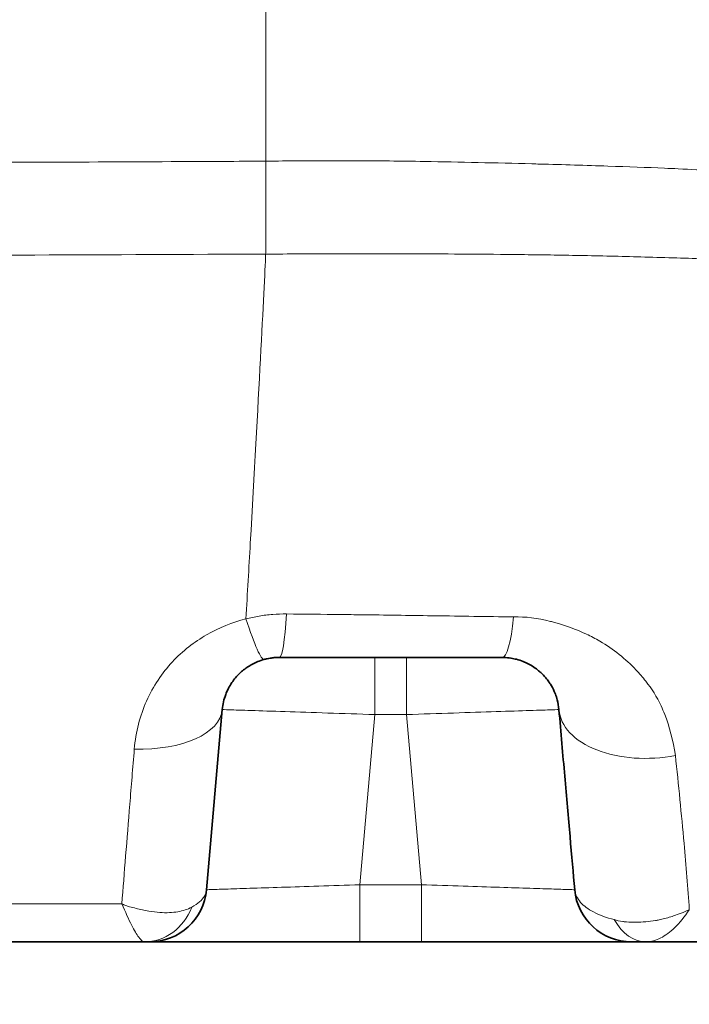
# Model space of a CAD drawing. Header units: millimetres. Extents: x 5 to 415, y 5 to 292.
# Tile 84 of 199: x 186.8 to 190.32, y 218.53 to 223.7. Entities that reach past the tile are written whole.
import ezdxf

# ---------------------------------------------------------------- set-up
doc = ezdxf.new("R2010")
doc.units = ezdxf.units.MM
for name, color, linetype, lineweight in [('Sichtbar (ISO)', 7, 'Continuous', 35), ('Sichtbar schmal (ISO)', 7, 'Continuous', 18), ('Symbol (ISO)', 7, 'Continuous', 25)]:
    doc.layers.add(name, color=color, linetype=linetype, lineweight=lineweight)
doc.styles.add('Notiztext (ISO)', font='isocpeur.ttf')
doc.dimstyles.new('Standard - Methode 1b (ISO)$7', dxfattribs={"dimtxt": 3.5, "dimasz": 2.5, "dimexe": 2, "dimexo": 0, "dimgap": 0.762, "dimtad": 1, "dimtoh": 1, "dimdsep": 46, "dimtxsty": 'Notiztext (ISO)', "dimcen": 0.09, "dimdle": 10, "dimclrd": 256, "dimclre": 256, "dimclrt": 256, "dimazin": 2, "dimtfac": 1, "dimtmove": 0, "dimatfit": 3, "dimfxl": 1, "dimtolj": 1, "dimlwd": -1, "dimlwe": -1, "dimarcsym": 0})

msp = doc.modelspace()

# ---------------------------------------------------------------- linework, layer by layer
at = {"layer": 'Sichtbar (ISO)'}
for p, q in [((188.16521779, 220.34920055), (189.33540327, 220.34920055)), ((187.78354407, 219.12876447), (187.86635932, 220.07534714)), ((188.91173474, 218.85491055), (188.58888743, 218.85491055)), ((190.015959, 218.85490954), (190.01596321, 218.85490954))]:
    msp.add_line(p, q, dxfattribs=at)
for centre, start, end in [((187.4846856, 219.15491055), 270.00002657, 355.00006629), ((190.01593656, 219.15491055), 185.00187566, 270.00085182)]:
    msp.add_arc(centre, 0.3, start, end, dxfattribs=at)
for points, knots in [([(187.86635933, 220.07534719), (187.86755823, 220.08904851), (187.87168737, 220.11542059), (187.88290279, 220.15301648), (187.89778919, 220.18669928), (187.91542564, 220.21646533), (187.93499928, 220.24240779), (187.95589916, 220.26479245), (187.97771945, 220.28395825), (188.00055888, 220.30048792), (188.02523092, 220.31506879), (188.05323521, 220.32814854), (188.07390156, 220.33519695), (188.08500301, 220.3382777)], [0, 0, 0, 0, 0.1251940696, 0.2399423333, 0.3456555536, 0.4428961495, 0.5322923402, 0.614749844, 0.691632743, 0.7639563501, 0.8360118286, 0.9131564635, 1, 1, 1, 1]), ([(188.16521777, 220.34920055), (188.16355965, 220.34920055), (188.1615416, 220.34919539), (188.15831494, 220.34912113), (188.15508828, 220.34904687), (188.15065307, 220.34886278), (188.14756307, 220.34868062), (188.14447306, 220.34849846), (188.14272513, 220.34837265), (188.13959646, 220.34810447), (188.13646778, 220.34783628), (188.13196245, 220.34737409), (188.12833326, 220.34692448), (188.12470407, 220.34647486), (188.12194399, 220.346093), (188.11778496, 220.34542704), (188.11362592, 220.34476108), (188.10807566, 220.34376421), (188.10246137, 220.34256319), (188.09684707, 220.34136218), (188.09116128, 220.33998652), (188.08500348, 220.33827783)], [0.0000000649, 0.0000000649, 0.0000000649, 0.0000000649, 0.14285714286, 0.14285714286, 0.14285714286, 0.28571428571, 0.28571428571, 0.28571428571, 0.42857142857, 0.42857142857, 0.42857142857, 0.57142857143, 0.57142857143, 0.57142857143, 0.71428571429, 0.71428571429, 0.71428571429, 0.85714285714, 0.85714285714, 0.85714285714, 1, 1, 1, 1]), ([(189.33540352, 220.34920055), (189.34843806, 220.34920002), (189.36125857, 220.34834087), (189.37383743, 220.34671549), (189.38446972, 220.34534163), (189.39493247, 220.34341842), (189.4051914, 220.34097063), (189.40706963, 220.34052249), (189.40894105, 220.34005668), (189.41080593, 220.33957326), (189.42285683, 220.33644942), (189.43461878, 220.33259349), (189.4460289, 220.32806435), (189.45505824, 220.32448024), (189.46386858, 220.32047565), (189.47246151, 220.31606261), (189.47472723, 220.31489901), (189.47697778, 220.31370697), (189.47921344, 220.31248619), (189.48992798, 220.30663555), (189.50029543, 220.30012882), (189.51029655, 220.29295165), (189.51802726, 220.28740382), (189.52553889, 220.2814557), (189.53282434, 220.27508853), (189.53496399, 220.27321857), (189.53708402, 220.27131246), (189.53918403, 220.26936923), (189.54843453, 220.26080938), (189.55729683, 220.25153132), (189.56569267, 220.24147336), (189.57106024, 220.23504318), (189.57623665, 220.22829472), (189.58120173, 220.22119964), (189.58400292, 220.21719674), (189.58673666, 220.21308352), (189.58939664, 220.20885337), (189.59677141, 220.19712535), (189.60358377, 220.18450026), (189.60963431, 220.17085513), (189.61181528, 220.16593662), (189.61389607, 220.1608868), (189.61586638, 220.15569512), (189.61936218, 220.14648383), (189.62251225, 220.13682555), (189.62522669, 220.12667027), (189.62947106, 220.11079124), (189.63265667, 220.09369235), (189.63426289, 220.07534661)], [0, 0, 0, 0, 0.0909090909, 0.0909090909, 0.0909090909, 0.1677499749, 0.1677499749, 0.1677499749, 0.1818181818, 0.1818181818, 0.1818181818, 0.2727272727, 0.2727272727, 0.2727272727, 0.3446676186, 0.3446676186, 0.3446676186, 0.3636363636, 0.3636363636, 0.3636363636, 0.4545454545, 0.4545454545, 0.4545454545, 0.5248167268, 0.5248167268, 0.5248167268, 0.5454545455, 0.5454545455, 0.5454545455, 0.6363636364, 0.6363636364, 0.6363636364, 0.6944830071, 0.6944830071, 0.6944830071, 0.7272727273, 0.7272727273, 0.7272727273, 0.8181818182, 0.8181818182, 0.8181818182, 0.8509508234, 0.8509508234, 0.8509508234, 0.9090909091, 0.9090909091, 0.9090909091, 1, 1, 1, 1]), ([(189.63426289, 220.07534661), (189.64484113, 219.95448791), (189.6652475, 219.72117903), (189.69321617, 219.40147243), (189.7095192, 219.21525294), (189.71711354, 219.12875605)], [0, 0, 0, 0, 0.33333333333, 0.66666666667, 0.99999827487, 0.99999827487, 0.99999827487, 0.99999827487]), ([(186.44436826, 218.85491055), (186.54368926, 218.85491055), (186.87644028, 218.8549105), (187.21416561, 218.85491105), (187.45159481, 218.85491055), (187.45682823, 218.85491055)], [0, 0, 0, 0, 0.2936578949, 0.9844525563, 1, 1, 1, 1]), ([(187.45682823, 218.85491055), (187.45686965, 218.85491055), (187.46952785, 218.85491074), (187.46879352, 218.85491048), (187.48100163, 218.85491057), (187.48395379, 218.85491055), (187.48468575, 218.85491055), (187.48468574, 218.85491055)], [0, 0, 0, 0, 0.0003001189, 0.3060302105, 0.5810995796, 0.8332406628, 1, 1, 1, 1]), ([(187.70782025, 218.85491045), (187.7045961, 218.85491045), (187.70139991, 218.85491046), (187.69823219, 218.85491048), (187.67121843, 218.85491064), (187.64598416, 218.85491168), (187.62330598, 218.85491234), (187.5870149, 218.8549134), (187.5574258, 218.85491176), (187.53506971, 218.85491105), (187.53382705, 218.85491101), (187.53260949, 218.85491098), (187.5314167, 218.85491096)], [0.59098067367, 0.59098067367, 0.59098067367, 0.59098067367, 0.6, 0.6, 0.6, 0.67691527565, 0.67691527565, 0.67691527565, 0.8, 0.8, 0.8, 0.80684160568, 0.80684160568, 0.80684160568, 0.80684160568]), ([(188.1450293, 218.8549114), (188.10388595, 218.8549112), (188.06376557, 218.85491079), (188.02493964, 218.85491056), (188.00322524, 218.85491044), (187.9819136, 218.85491038), (187.96104389, 218.85491037)], [0.26548459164, 0.26548459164, 0.26548459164, 0.26548459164, 0.34469814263, 0.34469814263, 0.34469814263, 0.38900035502, 0.38900035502, 0.38900035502, 0.38900035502]), ([(188.58888743, 218.85491055), (188.48560274, 218.85490326), (188.38726059, 218.85490885), (188.29282743, 218.85491056), (188.28498285, 218.8549107), (188.27716631, 218.85491083), (188.26937767, 218.85491094)], [0, 0, 0, 0, 0.17305452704, 0.17305452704, 0.17305452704, 0.18743021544, 0.18743021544, 0.18743021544, 0.18743021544]), ([(189.26816651, 218.85491137), (189.26777954, 218.85491137), (189.26739244, 218.85491136), (189.26700519, 218.85491136), (189.24946193, 218.8549112), (189.23163055, 218.8549112), (189.21352172, 218.85491138), (189.11993321, 218.8549123), (189.01912804, 218.85490176), (188.91173474, 218.85491055)], [0.79928425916, 0.79928425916, 0.79928425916, 0.79928425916, 0.8, 0.8, 0.8, 0.83242480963, 0.83242480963, 0.83242480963, 1, 1, 1, 1]), ([(189.97487129, 218.85491076), (189.97133524, 218.85491097), (189.96756196, 218.85491112), (189.96354603, 218.85491123), (189.93944808, 218.85491189), (189.90707286, 218.85491094), (189.86663325, 218.85491059), (189.8485874, 218.85491044), (189.82894582, 218.85491039), (189.80781888, 218.85491043), (189.77329793, 218.85491049), (189.73477618, 218.85491075), (189.69331049, 218.85491073), (189.66232923, 218.85491072), (189.62971092, 218.85491041), (189.59603237, 218.85491039)], [0.1769540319, 0.1769540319, 0.1769540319, 0.1769540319, 0.2, 0.2, 0.2, 0.33828944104, 0.33828944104, 0.33828944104, 0.4, 0.4, 0.4, 0.50083371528, 0.50083371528, 0.50083371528, 0.57617201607, 0.57617201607, 0.57617201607, 0.57617201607]), ([(190.01594102, 218.85491055), (190.01594081, 218.85491055), (190.01594782, 218.85491055), (190.01596197, 218.85491055), (190.01608406, 218.85491055), (190.01673491, 218.85491056), (190.0178775, 218.85491056), (190.01907006, 218.85491056), (190.02079814, 218.85491056), (190.02305703, 218.85491055), (190.02376098, 218.85491055), (190.02451676, 218.85491055), (190.02532491, 218.85491055), (190.0272586, 218.85491055), (190.0294756, 218.85491055), (190.03196664, 218.85491055), (190.03583066, 218.85491055), (190.04035596, 218.85491055), (190.04546312, 218.85491055), (190.04757573, 218.85491056), (190.04978743, 218.85491056), (190.05209011, 218.85491056), (190.05616983, 218.85491056), (190.06055243, 218.85491057), (190.06523922, 218.85491056), (190.07371541, 218.85491056), (190.08316831, 218.85491055), (190.09372562, 218.85491055)], [0, 0, 0, 0, 0.0155439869, 0.0155439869, 0.0155439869, 0.1496885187, 0.1496885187, 0.1496885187, 0.2897005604, 0.2897005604, 0.2897005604, 0.3333333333, 0.3333333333, 0.3333333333, 0.4377343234, 0.4377343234, 0.4377343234, 0.5996775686, 0.5996775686, 0.5996775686, 0.6666666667, 0.6666666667, 0.6666666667, 0.7853528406, 0.7853528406, 0.7853528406, 1, 1, 1, 1]), ([(190.09372613, 218.85491055), (190.1903195, 218.85491055), (190.45127093, 218.85491055), (190.88623337, 218.85491055), (191.40358191, 218.85491055), (191.92383451, 218.85491055), (192.40456004, 218.85491055), (192.82168538, 218.85491055), (193.18674408, 218.85491055), (193.53301182, 218.85491055), (193.75507013, 218.85491055), (193.87058106, 218.85491056)], [0, 0, 0, 0, 0.06827542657, 0.18529020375, 0.31328126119, 0.44631391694, 0.57241618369, 0.68461379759, 0.78475678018, 0.88599937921, 0.9999999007, 0.9999999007, 0.9999999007, 0.9999999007])]:
    msp.add_open_spline(points, degree=3, knots=knots, dxfattribs=at)
for points in [[(187.53141683, 218.85491096), (187.50290242, 218.85491057), (187.48898999, 218.85490405), (187.48455601, 218.85490996)], [(187.96104386, 218.85491037), (187.86491886, 218.85491033), (187.77834206, 218.85491054), (187.70782088, 218.85491046)], [(188.26937771, 218.85491094), (188.22708736, 218.85491154), (188.18548923, 218.85491161), (188.14502441, 218.85491143)], [(189.59603319, 218.85491042), (189.49831029, 218.85491024), (189.38588607, 218.85491246), (189.26816651, 218.85491137)], [(190.00232153, 218.85490771), (189.99561368, 218.85490859), (189.98645332, 218.85491007), (189.97487125, 218.85491076)], [(190.01606615, 218.85490996), (190.01385073, 218.85490701), (190.0094447, 218.85490741), (190.00168205, 218.85490809)], [(190.01593656, 218.85491055), (190.01581513, 218.85490641), (190.01129547, 218.85490654), (190.00240906, 218.85490772)]]:
    msp.add_open_spline(points, degree=3, dxfattribs=at)
at = {"layer": 'Sichtbar schmal (ISO)'}
for p, q in [((188.09552059, 222.95676873), (188.0954997, 228.35517716)), ((188.66712766, 220.34920055), (188.66712766, 220.04920038)), ((188.8334945, 220.0491999), (188.8334945, 220.34920055)), ((188.58888743, 219.15491119), (188.66712765, 220.04920038)), ((188.83349452, 220.0491999), (188.66712765, 220.04920038)), ((188.83349453, 220.0491999), (188.91173473, 219.15491118)), ((188.91173474, 219.15491118), (188.58888743, 219.15491119)), ((188.58888743, 218.85491055), (188.58888743, 219.15491119)), ((188.91173474, 219.15491118), (188.91173474, 218.85491055)), ((190.31482621, 219.08242958), (190.31482798, 219.08243042)), ((190.31578402, 219.06932391), (190.31578266, 219.06932161)), ((190.27381653, 219.00449914), (190.27381614, 219.00449859))]:
    msp.add_line(p, q, dxfattribs=at)
for centre, major_axis, ratio, start_param, end_param in [((187.95231786, 220.82035001), (0.13267874, -0.48207408), 0.08228872, 5.280605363, 6.2833591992), ((188.16521792, 220.84920055), (-0.00000031, -0.5), 0.0920968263, 0.0000036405, 0.9969394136), ((189.33542232, 220.84920055), (-0.00001948, -0.5), 0.1492275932, 0.0000092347, 0.9586758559), ((189.33547072, 220.84920054), (-0.0000688, -0.49999998), 0.1885028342, 0.9594104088, 0.9594701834), ((187.36826178, 220.11892275), (0.49809747, -0.04357649), 0.4972243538, 4.828054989, 6.283188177), ((190.13236031, 220.11892365), (-0.4980974, -0.04357727), 0.5959325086, 6.2831845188, 8.0319557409), ((187.45678756, 219.15491053), (0.00020964, -0.29999992), 0.9025612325, 6.282561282, 7.4502066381), ((190.09370621, 219.15491055), (0.00003956, -0.3), 0.7093344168, 5.3699455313, 6.283089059)]:
    msp.add_ellipse(centre, major_axis=major_axis, ratio=ratio, start_param=start_param, end_param=end_param, dxfattribs=at)
for points, knots in [([(188.09552059, 222.95676873), (187.94548424, 222.95591201), (187.79600254, 222.95518271), (187.64597429, 222.95446695), (187.39073302, 222.95324924), (187.13508522, 222.95218329), (186.87961615, 222.95127953), (186.45831967, 222.94978912), (186.03750912, 222.94874117), (185.61656154, 222.94797659), (185.14409258, 222.94711843), (184.67145099, 222.94661726), (184.19882901, 222.94636077), (183.67652013, 222.9460773), (183.15423521, 222.94609266), (182.63191418, 222.94612911), (182.05777915, 222.94616918), (181.4836005, 222.94623474), (180.90943502, 222.9462568), (180.28240014, 222.94628089), (179.65538096, 222.9462531), (179.02836077, 222.94625307), (178.34701434, 222.94625304), (177.66566671, 222.94628578), (176.98431741, 222.94632331), (176.24612192, 222.94636397), (175.50792447, 222.94641023), (174.76972726, 222.9464537), (173.97002349, 222.94650079), (173.17032, 222.94654459), (172.37061648, 222.94658752), (171.50359866, 222.94663407), (170.63658082, 222.94667959), (169.76956304, 222.94672418), (168.82944466, 222.94677253), (167.88932636, 222.94681978), (166.94920811, 222.94686693), (165.92996617, 222.94691806), (164.9107243, 222.94696907), (163.89148243, 222.94702104), (162.78594138, 222.94707741), (161.68040034, 222.94713491), (160.57485921, 222.94719226), (159.37432464, 222.94725454), (158.17378997, 222.94731663), (156.97325523, 222.94737676), (155.66918615, 222.94744209), (154.365117, 222.9475051), (153.06104774, 222.94756357), (151.65238649, 222.94762673), (150.24372513, 222.94768458), (148.83506366, 222.94773431), (147.32213079, 222.94778772), (145.80919779, 222.94783177), (144.29626468, 222.94786286), (142.67933605, 222.94789608), (141.06240729, 222.94791451), (139.44547836, 222.94791403)], [0, 0, 0, 0, 0.0092554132, 0.0092554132, 0.0092554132, 0.0250015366, 0.0250015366, 0.0250015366, 0.0509686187, 0.0509686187, 0.0509686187, 0.0801139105, 0.0801139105, 0.0801139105, 0.1123232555, 0.1123232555, 0.1123232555, 0.1477277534, 0.1477277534, 0.1477277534, 0.1863923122, 0.1863923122, 0.1863923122, 0.2284068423, 0.2284068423, 0.2284068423, 0.2739267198, 0.2739267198, 0.2739267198, 0.3232393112, 0.3232393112, 0.3232393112, 0.3767027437, 0.3767027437, 0.3767027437, 0.4346738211, 0.4346738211, 0.4346738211, 0.4975239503, 0.4975239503, 0.4975239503, 0.5656955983, 0.5656955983, 0.5656955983, 0.6397248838, 0.6397248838, 0.6397248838, 0.7201384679, 0.7201384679, 0.7201384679, 0.8070015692, 0.8070015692, 0.8070015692, 0.9002944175, 0.9002944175, 0.9002944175, 1, 1, 1, 1]), ([(188.09406181, 222.46869022), (188.09440234, 222.47535005), (188.09468889, 222.49309874), (188.09492657, 222.52065536), (188.09502587, 222.53216802), (188.09511685, 222.54532083), (188.09519885, 222.5599506), (188.09531312, 222.58033853), (188.09540993, 222.60359369), (188.09548715, 222.62930271), (188.09561978, 222.67345974), (188.09569516, 222.72477722), (188.09569578, 222.78085567), (188.0956964, 222.83693413), (188.09562238, 222.89795226), (188.09552059, 222.95676873)], [0, 0, 0, 0, 0.25, 0.25, 0.25, 0.3544455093, 0.3544455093, 0.3544455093, 0.5, 0.5, 0.5, 0.75, 0.75, 0.75, 1, 1, 1, 1]), ([(191.3255576, 222.83160337), (191.21684011, 222.84377949), (191.10718699, 222.85486023), (190.99934412, 222.86479802), (190.91135532, 222.87290624), (190.82461652, 222.88025122), (190.74151711, 222.88677294), (190.70337372, 222.88976646), (190.66599507, 222.89257114), (190.62896253, 222.89520939), (190.50803718, 222.90382426), (190.39124615, 222.91064515), (190.26042542, 222.91668373), (190.23705195, 222.91776263), (190.21321554, 222.91881712), (190.18880765, 222.9198532), (190.09693872, 222.92375291), (189.99678412, 222.92746485), (189.89131494, 222.93096917), (189.77722504, 222.93475992), (189.65695973, 222.93830351), (189.53436772, 222.94162751), (189.52004907, 222.94201575), (189.50569922, 222.94240099), (189.49132683, 222.94278325), (189.39841319, 222.94525446), (189.30404071, 222.94760295), (189.21038584, 222.94970243), (189.11516124, 222.95183711), (189.02068782, 222.95371454), (188.92831107, 222.95523054), (188.86593116, 222.95625426), (188.80450577, 222.95711315), (188.74441534, 222.95777109), (188.72365723, 222.95799837), (188.70307377, 222.95820101), (188.68266083, 222.95837965), (188.6083545, 222.95902993), (188.53630601, 222.95936229), (188.46624671, 222.95940277), (188.3997211, 222.95944121), (188.33499122, 222.95921645), (188.27193142, 222.95874973), (188.21170841, 222.958304), (188.15300498, 222.95763759), (188.09552059, 222.95676873)], [0, 0, 0, 0, 0.1101383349, 0.1101383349, 0.1101383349, 0.2, 0.2, 0.2, 0.2412473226, 0.2412473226, 0.2412473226, 0.375935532, 0.375935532, 0.375935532, 0.4, 0.4, 0.4, 0.4905763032, 0.4905763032, 0.4905763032, 0.5885560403, 0.5885560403, 0.5885560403, 0.6, 0.6, 0.6, 0.6739821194, 0.6739821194, 0.6739821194, 0.7492042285, 0.7492042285, 0.7492042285, 0.8, 0.8, 0.8, 0.8175472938, 0.8175472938, 0.8175472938, 0.8814222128, 0.8814222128, 0.8814222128, 0.9420753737, 0.9420753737, 0.9420753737, 1, 1, 1, 1]), ([(188.09406181, 222.46869037), (187.69006957, 222.46678234), (187.28576831, 222.46511171), (186.88132734, 222.46379314), (186.77993043, 222.46346256), (186.67852475, 222.46315485), (186.57711294, 222.46287431), (186.25729504, 222.4619896), (185.93741845, 222.46137552), (185.6174749, 222.46092902), (185.43127894, 222.46066918), (185.24506032, 222.46046586), (185.05882052, 222.46029688), (184.77229733, 222.46003691), (184.48571712, 222.45985776), (184.19909471, 222.45974071), (183.67680761, 222.45952743), (183.15438032, 222.45952061), (182.63186747, 222.45952822), (182.42782085, 222.4595312), (182.22376119, 222.45953641), (182.01968869, 222.45954538), (181.64962613, 222.45956165), (181.27953957, 222.45959008), (180.90942608, 222.4596063), (180.28244591, 222.45963378), (179.65538844, 222.45962627), (179.02835852, 222.4596382), (179.0118771, 222.45963852), (178.99539569, 222.45963884), (178.97891431, 222.45963918), (178.3140314, 222.45965288), (177.64916325, 222.45968654), (176.98429014, 222.45972195), (176.63552644, 222.45974052), (176.28676137, 222.45975957), (175.93799091, 222.45977938), (175.54856574, 222.4598015), (175.15913507, 222.45982456), (174.7696987, 222.45984725), (173.97001764, 222.45989385), (173.17031257, 222.45993893), (172.3705898, 222.45998435), (171.50359105, 222.46003359), (170.63657149, 222.46008323), (169.76953767, 222.46013266), (168.8294334, 222.46018626), (167.88931236, 222.46023962), (166.94918331, 222.46029284), (165.92994698, 222.46035055), (164.91070122, 222.46040811), (163.89145725, 222.46046544), (163.85191309, 222.46046767), (163.81236893, 222.46046989), (163.77282478, 222.46047211), (162.70682274, 222.46053206), (161.64082273, 222.46059166), (160.57483357, 222.46065004), (159.37428135, 222.46071578), (158.17374289, 222.46077995), (156.97323048, 222.46084115), (155.66912616, 222.46090762), (154.36505258, 222.46097059), (153.06102559, 222.46102829), (150.13914201, 222.46115756), (147.21749235, 222.46126037), (144.29625451, 222.46131678), (142.67919283, 222.46134801), (141.06225733, 222.46136503), (139.44547831, 222.46136445)], [0, 0, 0, 0, 0.0249844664, 0.0249844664, 0.0249844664, 0.031248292, 0.031248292, 0.031248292, 0.0510022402, 0.0510022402, 0.0510022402, 0.0624983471, 0.0624983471, 0.0624983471, 0.0801846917, 0.0801846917, 0.0801846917, 0.1124129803, 0.1124129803, 0.1124129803, 0.1249984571, 0.1249984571, 0.1249984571, 0.1478208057, 0.1478208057, 0.1478208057, 0.1864823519, 0.1864823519, 0.1864823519, 0.1874985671, 0.1874985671, 0.1874985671, 0.2284941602, 0.2284941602, 0.2284941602, 0.2499986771, 0.2499986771, 0.2499986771, 0.2740098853, 0.2740098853, 0.2740098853, 0.3233152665, 0.3233152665, 0.3233152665, 0.3767684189, 0.3767684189, 0.3767684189, 0.4347264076, 0.4347264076, 0.4347264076, 0.4975612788, 0.4975612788, 0.4975612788, 0.4999991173, 0.4999991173, 0.4999991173, 0.5657165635, 0.5657165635, 0.5657165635, 0.6397297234, 0.6397297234, 0.6397297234, 0.7201294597, 0.7201294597, 0.7201294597, 0.9002780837, 0.9002780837, 0.9002780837, 1, 1, 1, 1]), ([(188.09406181, 222.46869023), (188.09470136, 222.46869275), (188.15519551, 222.46895144), (188.27624389, 222.46934453), (188.46686381, 222.46981487), (188.67409666, 222.46999696), (188.90412318, 222.46973665), (189.16102862, 222.46867021), (189.44499154, 222.46613915), (189.75273297, 222.46144694), (190.07439487, 222.4539872), (190.40927306, 222.44362142), (190.75766771, 222.43068413), (191.12290237, 222.41652711), (191.50549083, 222.40422027), (191.90169744, 222.39677842), (192.3113747, 222.39680444), (192.72768161, 222.40507602), (193.13529434, 222.41982064), (193.51621102, 222.43686293), (193.86093157, 222.4530306), (194.1726417, 222.46684304), (194.37171828, 222.47479143), (194.46684729, 222.4783068)], [0, 0, 0, 0, 0.0002320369, 0.0216014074, 0.0445256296, 0.0697348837, 0.0979592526, 0.1299248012, 0.1663290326, 0.2069646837, 0.2504958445, 0.2970046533, 0.3481273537, 0.4045824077, 0.4667667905, 0.5344910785, 0.6068493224, 0.6839464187, 0.7609734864, 0.8316679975, 0.8940650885, 0.9496470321, 1, 1, 1, 1]), ([(187.40422383, 219.86788234), (187.41149329, 219.95771), (187.43352584, 220.04277747), (187.46820182, 220.12027868), (187.50287781, 220.19777989), (187.55019761, 220.26771216), (187.60415179, 220.32586899), (187.65810596, 220.38402583), (187.71868942, 220.43044356), (187.78413572, 220.46798604), (187.84958203, 220.50552852), (187.9198916, 220.53419385), (187.99028058, 220.55172875)], [0, 0, 0, 0, 0.25, 0.25, 0.25, 0.5, 0.5, 0.5, 0.75, 0.75, 0.75, 1, 1, 1, 1]), ([(188.20388982, 220.57776295), (188.29903774, 220.57687353), (188.39412793, 220.57589219), (188.48782379, 220.57481546), (188.52501151, 220.57438811), (188.561981, 220.57394616), (188.59865224, 220.57349306), (188.72205126, 220.57196839), (188.84205146, 220.57025293), (188.96760027, 220.5684049), (188.97336578, 220.56832004), (188.97914288, 220.56823476), (188.98493241, 220.56814906), (189.11679377, 220.56619724), (189.25515637, 220.56412971), (189.39647741, 220.56189607)], [0, 0, 0, 0, 0.2386239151, 0.2386239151, 0.2386239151, 0.3333333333, 0.3333333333, 0.3333333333, 0.6520312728, 0.6520312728, 0.6520312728, 0.6666666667, 0.6666666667, 0.6666666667, 1, 1, 1, 1]), ([(190.24610042, 219.83449461), (190.23373306, 219.91389087), (190.21484461, 219.98637115), (190.18984041, 220.05034292), (190.18393835, 220.06544299), (190.17768838, 220.08005879), (190.17108211, 220.09415069), (190.14834555, 220.1426503), (190.12120751, 220.18504679), (190.09044226, 220.22442293), (190.07439795, 220.24495789), (190.05732807, 220.26466735), (190.03902598, 220.28387159), (190.01200716, 220.31222224), (189.98261113, 220.33945659), (189.95054262, 220.36512242), (189.91923488, 220.39017937), (189.88537517, 220.41373336), (189.84873772, 220.43489303), (189.82612101, 220.44795514), (189.80253585, 220.46025862), (189.77837661, 220.47162044), (189.72331242, 220.49751651), (189.66528577, 220.51799322), (189.61141334, 220.53302833), (189.60428407, 220.53501802), (189.59721992, 220.53689373), (189.59021408, 220.53866139), (189.52105296, 220.55611156), (189.45829622, 220.56394513), (189.39647741, 220.56189607)], [0, 0, 0, 0, 0.1618067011, 0.1618067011, 0.1618067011, 0.2, 0.2, 0.2, 0.3314485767, 0.3314485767, 0.3314485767, 0.4, 0.4, 0.4, 0.5012004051, 0.5012004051, 0.5012004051, 0.6, 0.6, 0.6, 0.6609901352, 0.6609901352, 0.6609901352, 0.8, 0.8, 0.8, 0.8183960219, 0.8183960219, 0.8183960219, 1, 1, 1, 1]), ([(187.33841868, 219.05499478), (187.34490344, 219.13511281), (187.35171308, 219.21920565), (187.35876562, 219.306622), (187.36581817, 219.39403835), (187.37311435, 219.4847727), (187.38069925, 219.57850271), (187.38828414, 219.67223272), (187.39615744, 219.76896059), (187.40422383, 219.86788234)], [0, 0, 0, 0, 0.3333333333, 0.3333333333, 0.3333333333, 0.6666666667, 0.6666666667, 0.6666666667, 1, 1, 1, 1]), ([(190.31903444, 219.02382369), (190.31110816, 219.13707225), (190.28955772, 219.40491604), (190.26243369, 219.68031456), (190.24610042, 219.83449461)], [0, 0, 0, 0, 0.4362403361, 1, 1, 1, 1]), ([(188.58888743, 219.15491119), (188.5161879, 219.15255088), (188.44320232, 219.15018234), (188.37294684, 219.14790176), (188.30449205, 219.14567963), (188.23862919, 219.14354102), (188.17754453, 219.14155772), (188.11685169, 219.13958715), (188.06087595, 219.13776991), (188.01158303, 219.13616952), (187.9616849, 219.13454948), (187.9186347, 219.13315164), (187.88398539, 219.13202686), (187.84990313, 219.13092049), (187.82394904, 219.1300783), (187.80704039, 219.12952872), (187.79145184, 219.12902205), (187.78355145, 219.12876407), (187.78354401, 219.12876383)], [0.00000000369, 0.00000000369, 0.00000000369, 0.00000000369, 0.17315506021, 0.17315506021, 0.17315506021, 0.34187205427, 0.34187205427, 0.34187205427, 0.50950682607, 0.50950682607, 0.50950682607, 0.67919978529, 0.67919978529, 0.67919978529, 0.84611567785, 0.84611567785, 0.84611567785, 0.99999999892, 0.99999999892, 0.99999999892, 0.99999999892]), ([(189.71707863, 219.12875834), (189.71707004, 219.12875862), (189.69842145, 219.12937145), (189.61681099, 219.13201811), (189.48942534, 219.13615462), (189.32542672, 219.14147903), (189.12996834, 219.14782437), (188.98590903, 219.152503), (188.91173474, 219.15491118)], [0, 0, 0, 0, 0.16687974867, 0.33411370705, 0.49844882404, 0.65834685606, 0.8233253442, 0.99999998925, 0.99999998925, 0.99999998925, 0.99999998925]), ([(187.78354402, 219.12876393), (187.78252624, 219.11713025), (187.77862245, 219.10556319), (187.77238961, 219.09493091), (187.76615674, 219.08429856), (187.75780072, 219.07456578), (187.74680916, 219.06492509), (187.73581761, 219.05528441), (187.7220185, 219.04580037), (187.70586422, 219.03721679)], [0.00000198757, 0.00000198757, 0.00000198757, 0.00000198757, 0.33333333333, 0.33333333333, 0.33333333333, 0.66666666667, 0.66666666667, 0.66666666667, 1, 1, 1, 1]), ([(189.71707801, 219.12876535), (189.71712732, 219.12820165), (189.7171847, 219.12763903), (189.71725007, 219.12707755), (189.71727276, 219.12688266), (189.71729643, 219.12668791), (189.71732107, 219.1264933)], [0.000000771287, 0.000000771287, 0.000000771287, 0.000000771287, 0.011805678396, 0.011805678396, 0.011805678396, 0.015903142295, 0.015903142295, 0.015903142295, 0.015903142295]), ([(189.92530149, 218.97153293), (189.88269953, 218.98200471), (189.8450573, 218.99671213), (189.81608674, 219.0121307), (189.78711619, 219.02754928), (189.76576314, 219.04290421), (189.74837002, 219.06225334), (189.7309769, 219.08160246), (189.71915466, 219.10537476), (189.71711354, 219.12875605)], [0, 0, 0, 0, 0.33333333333, 0.33333333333, 0.33333333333, 0.66666666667, 0.66666666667, 0.66666666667, 0.99999993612, 0.99999993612, 0.99999993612, 0.99999993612]), ([(187.33841847, 219.05499652), (187.25637679, 219.05463199), (187.09324573, 219.05429096), (186.8513978, 219.05402879), (186.69219716, 219.05587032), (186.61310216, 219.05714526)], [0, 0, 0, 0, 0.33333333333, 0.66666666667, 0.99999997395, 0.99999997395, 0.99999997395, 0.99999997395]), ([(187.70586422, 219.03721679), (187.69520668, 219.03148354), (187.68365687, 219.02659538), (187.67133231, 219.02256435), (187.6591275, 219.01857247), (187.64616308, 219.01542095), (187.63255398, 219.01309019), (187.61846923, 219.01067797), (187.6036957, 219.00914388), (187.58832053, 219.00850085), (187.57209107, 219.00782209), (187.55518604, 219.00814084), (187.5378668, 219.00926208), (187.51916066, 219.01047311), (187.49998639, 219.01259622), (187.47991474, 219.0162993), (187.45797887, 219.02034632), (187.43495212, 219.02639539), (187.41354293, 219.03098859), (187.40179342, 219.03350937), (187.39051803, 219.03554379), (187.37841836, 219.03889099), (187.37236852, 219.04056458), (187.36611324, 219.04257101), (187.35950049, 219.04516422), (187.35619412, 219.04646083), (187.35279854, 219.04790444), (187.34929603, 219.04952883), (187.34754478, 219.05034103), (187.3457668, 219.05119843), (187.34396001, 219.05210541), (187.34305661, 219.05255891), (187.34214601, 219.05302479), (187.34122795, 219.05350362), (187.34076891, 219.05374304), (187.34030802, 219.05398569), (187.33984523, 219.05423165), (187.33961383, 219.05435463), (187.33938196, 219.05447844), (187.33914961, 219.05460308), (187.33903344, 219.0546654), (187.33891714, 219.05472793), (187.33880073, 219.05479067), (187.33874252, 219.05482204), (187.33868428, 219.05485346), (187.33862602, 219.05488494), (187.33859688, 219.05490067), (187.33856774, 219.05491642), (187.33853859, 219.05493219), (187.33852402, 219.05494007), (187.33850944, 219.05494795), (187.33849487, 219.05495584), (187.33848758, 219.05495979), (187.3384803, 219.05496373), (187.338473, 219.05496768), (187.3384657, 219.05497163), (187.33845792, 219.05497584), (187.33841838, 219.05499725)], [0, 0, 0, 0, 0.1258787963, 0.1258787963, 0.1258787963, 0.2505346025, 0.2505346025, 0.2505346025, 0.3795473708, 0.3795473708, 0.3795473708, 0.5157283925, 0.5157283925, 0.5157283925, 0.6628145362, 0.6628145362, 0.6628145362, 0.8235617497, 0.8235617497, 0.8235617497, 0.9117808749, 0.9117808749, 0.9117808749, 0.9558904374, 0.9558904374, 0.9558904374, 0.9779452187, 0.9779452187, 0.9779452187, 0.9889726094, 0.9889726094, 0.9889726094, 0.9944863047, 0.9944863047, 0.9944863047, 0.9972431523, 0.9972431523, 0.9972431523, 0.9986215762, 0.9986215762, 0.9986215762, 0.9993107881, 0.9993107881, 0.9993107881, 0.999655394, 0.999655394, 0.999655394, 0.999827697, 0.999827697, 0.999827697, 0.9999138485, 0.9999138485, 0.9999138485, 0.9999569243, 0.9999569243, 0.9999569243, 1, 1, 1, 1]), ([(187.33841843, 219.05499679), (187.35751518, 219.011412), (187.37427, 218.97329367), (187.38897021, 218.94432825), (187.40367043, 218.91536283), (187.41639386, 218.89457493), (187.42758732, 218.8791595), (187.43461519, 218.86948086), (187.44103388, 218.86227844), (187.44691472, 218.85838285), (187.45040044, 218.85607383), (187.45369843, 218.85491044), (187.45682823, 218.85491055)], [0, 0, 0, 0, 0.3333333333, 0.3333333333, 0.3333333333, 0.6666666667, 0.6666666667, 0.6666666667, 0.8759515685, 0.8759515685, 0.8759515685, 1, 1, 1, 1]), ([(189.92530149, 218.97153293), (189.93813066, 218.9672558), (189.95224208, 218.96357882), (189.96942637, 218.96144168), (189.97171843, 218.96115662), (189.97406759, 218.96089909), (189.97646103, 218.96066831), (189.9920119, 218.9591688), (190.00946497, 218.95892602), (190.02505506, 218.95881396), (190.02668449, 218.95880225), (190.02829255, 218.9587912), (190.02988348, 218.95878092), (190.04585705, 218.95867771), (190.06007258, 218.95851502), (190.07708754, 218.95937099), (190.08169303, 218.95960268), (190.08650574, 218.95991724), (190.09150581, 218.96032564), (190.10681834, 218.96157636), (190.12389532, 218.96372019), (190.14210613, 218.96696913), (190.14798816, 218.96801852), (190.15398698, 218.96918158), (190.1601245, 218.97046909), (190.17919357, 218.97446933), (190.1996119, 218.97964874), (190.22196169, 218.98650313), (190.22662879, 218.98793447), (190.23137762, 218.98944081), (190.23620367, 218.99102632), (190.26192697, 218.99947726), (190.28988344, 219.01018116), (190.31903444, 219.02382369)], [0, 0, 0, 0, 0.16666666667, 0.16666666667, 0.16666666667, 0.18889688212, 0.18889688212, 0.18889688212, 0.33333333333, 0.33333333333, 0.33333333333, 0.34842943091, 0.34842943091, 0.34842943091, 0.5, 0.5, 0.5, 0.54102603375, 0.54102603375, 0.54102603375, 0.66666666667, 0.66666666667, 0.66666666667, 0.70724812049, 0.70724812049, 0.70724812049, 0.83333333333, 0.83333333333, 0.83333333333, 0.85966259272, 0.85966259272, 0.85966259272, 0.99999999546, 0.99999999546, 0.99999999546, 0.99999999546]), ([(190.09372604, 218.85491055), (190.11843446, 218.85491056), (190.14410081, 218.86225284), (190.16891493, 218.87520814), (190.19372918, 218.88816352), (190.2177471, 218.90582962), (190.24283829, 218.93029265), (190.26792949, 218.95475568), (190.29391935, 218.98675416), (190.31903444, 219.02382369)], [0.0000019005, 0.0000019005, 0.0000019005, 0.0000019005, 0.33333333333, 0.33333333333, 0.33333333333, 0.66666666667, 0.66666666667, 0.66666666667, 0.99999999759, 0.99999999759, 0.99999999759, 0.99999999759])]:
    msp.add_open_spline(points, degree=3, knots=knots, dxfattribs=at)
for points in [[(188.09406181, 222.46869018), (188.08667814, 222.29169441), (188.05507191, 221.68275287), (188.0132882, 220.94920035)], [(187.99028053, 220.5517291), (187.99820176, 220.68696451), (188.00593175, 220.82001606), (188.01328817, 220.94920059)], [(187.99028053, 220.5517291), (188.01324272, 220.55769944), (188.05972623, 220.56765119), (188.1310643, 220.57626227), (188.17958533, 220.57798288), (188.20388982, 220.57776295)], [(188.66712765, 220.04920038), (188.58370746, 220.05193883), (188.41654508, 220.05737469), (188.18899442, 220.06481489), (188.00822446, 220.07071927), (187.89259728, 220.07449827), (187.86636054, 220.07534355), (187.86635901, 220.07534359)], [(189.63426314, 220.0753437), (189.63425979, 220.07534368), (189.60814474, 220.07450108), (189.4926888, 220.07072686), (189.31188019, 220.06482128), (189.08414347, 220.05737587), (188.9169265, 220.05193802), (188.83349453, 220.0491999)]]:
    msp.add_open_spline(points, degree=3, dxfattribs=at)

# ---------------------------------------------------------------- leaders
at = {"layer": 'Symbol (ISO)', "annotation_type": 0, "has_hookline": 1, "hookline_direction": 0, "text_width": 32.54677955}
msp.add_leader([(140.53672224, 228.76820409), (164.40586993, 206.97521264), (166.90586993, 206.97521264)], dimstyle='Standard - Methode 1b (ISO)$7', override={"dimtad": 0}, dxfattribs=at)

doc.saveas('drawing.dxf')
